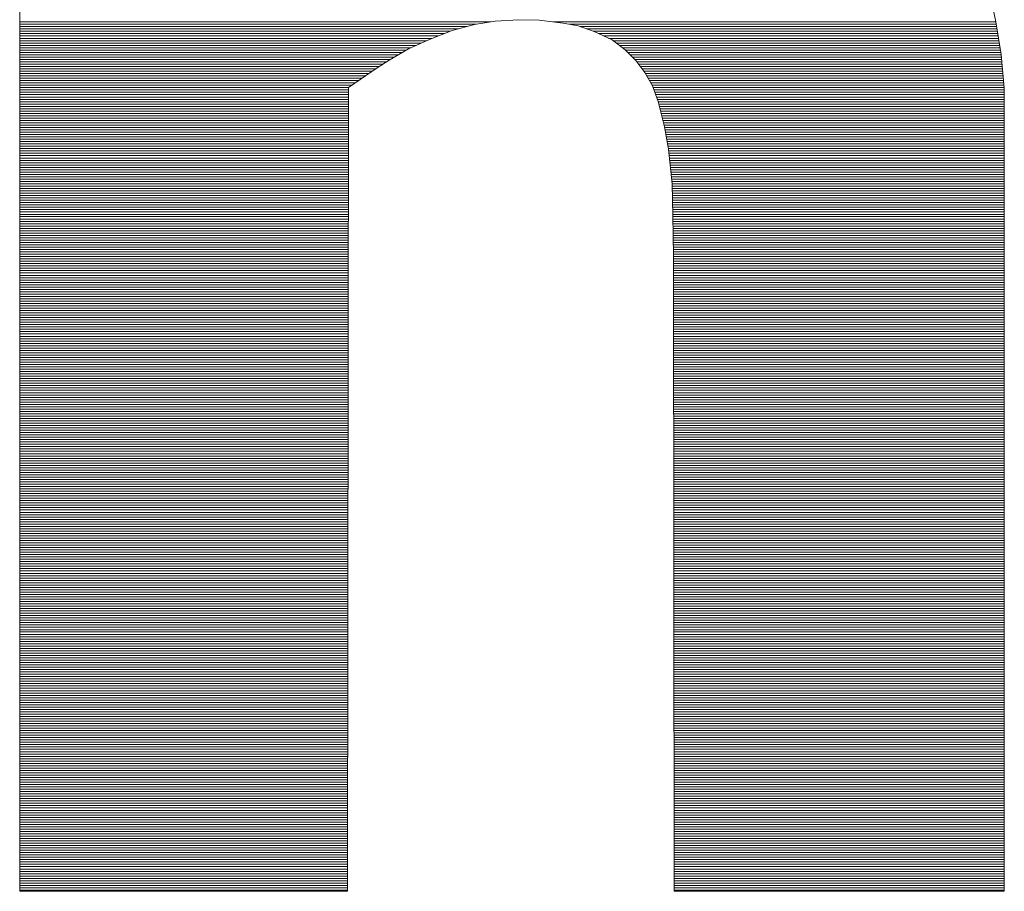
# Paper-space layout 'A3_1_100' of a CAD drawing. Extents: x -5 to 415, y -5 to 292.
# Tile 18 of 26: x 350.96 to 354.26, y 71.46 to 74.38. Entities that reach past the tile are written whole.
import ezdxf
from ezdxf.enums import TextEntityAlignment as Align

# ---------------------------------------------------------------- set-up
doc = ezdxf.new("R2010")
doc.units = 0
doc.layers.get('0').update_dxf_attribs({"lineweight": 0})
doc.layers.add('B_TXT_PLK_BLR', color=7, linetype='Continuous', lineweight=0)
doc.layers.add('B_TXT_PLK_GRD', color=7, linetype='Continuous', lineweight=0)
doc.styles.add('Arial', font='arial.ttf')

# ---------------------------------------------------------------- blocks, each defined once
blk = doc.blocks.new('LOGO_MAINOVA_S')
at = {"color": 170, "linetype": 'Continuous'}
for p, q in [((32.0722, 2.6326), (32.0722, 7.7035)), ((36.4081, 6.6445), (36.4354, 6.5186)), ((32.0722, 6.5176), (34.1778, 6.5176)), ((34.1977, 6.5207), (34.1054, 6.506)), ((34.3026, 6.527), (34.1977, 6.5207)), ((34.3948, 6.5249), (34.3026, 6.527)), ((34.5018, 6.5123), (34.3948, 6.5249)), ((34.4577, 6.5176), (36.4354, 6.5176)), ((36.4354, 6.5186), (36.4584, 6.3718)), ((32.0722, 6.5071), (34.1117, 6.5071)), ((32.0722, 6.4966), (34.0708, 6.4966)), ((32.0722, 6.4861), (34.032, 6.4861)), ((32.0722, 6.4756), (33.9964, 6.4756)), ((34.0048, 6.4788), (33.9062, 6.441)), ((34.1054, 6.506), (34.0048, 6.4788)), ((34.5689, 6.4998), (34.5018, 6.5123)), ((34.5301, 6.5071), (36.4375, 6.5071)), ((34.6402, 6.4746), (34.5689, 6.4998)), ((34.5783, 6.4966), (36.4385, 6.4966)), ((34.6077, 6.4861), (36.4406, 6.4861)), ((34.6371, 6.4756), (36.4417, 6.4756)), ((34.7199, 6.4368), (34.6402, 6.4746)), ((32.0722, 6.4651), (33.9691, 6.4651)), ((32.0722, 6.4547), (33.9418, 6.4547)), ((32.0722, 6.4442), (33.9146, 6.4442)), ((32.0722, 6.4337), (33.8905, 6.4337)), ((33.9062, 6.441), (33.8097, 6.397)), ((34.6601, 6.4651), (36.4438, 6.4651)), ((34.6821, 6.4547), (36.4459, 6.4547)), ((34.7042, 6.4442), (36.4469, 6.4442)), ((34.7786, 6.3928), (34.7199, 6.4368)), ((34.7241, 6.4337), (36.449, 6.4337)), ((32.0722, 6.4232), (33.8674, 6.4232)), ((32.0722, 6.4127), (33.8443, 6.4127)), ((32.0722, 6.4022), (33.8213, 6.4022)), ((32.0722, 6.3917), (33.8003, 6.3917)), ((33.8097, 6.397), (33.7237, 6.3467)), ((34.7377, 6.4232), (36.4501, 6.4232)), ((34.7524, 6.4127), (36.4522, 6.4127)), ((34.766, 6.4022), (36.4532, 6.4022)), ((34.8268, 6.3446), (34.7786, 6.3928)), ((34.7797, 6.3917), (36.4553, 6.3917)), ((32.0722, 6.3813), (33.7825, 6.3813)), ((32.0722, 6.3708), (33.7646, 6.3708)), ((32.0722, 6.3603), (33.7468, 6.3603)), ((32.0722, 6.3498), (33.729, 6.3498)), ((32.0722, 6.3393), (33.7122, 6.3393)), ((33.7237, 6.3467), (33.6703, 6.3131)), ((34.7901, 6.3813), (36.4574, 6.3813)), ((34.8006, 6.3708), (36.4584, 6.3708)), ((34.8111, 6.3603), (36.4595, 6.3603)), ((34.8216, 6.3498), (36.4605, 6.3498)), ((34.8667, 6.2921), (34.8268, 6.3446)), ((34.831, 6.3393), (36.4616, 6.3393)), ((36.4584, 6.3718), (36.4731, 6.2219)), ((32.0722, 6.3288), (33.6954, 6.3288)), ((32.0722, 6.3183), (33.6786, 6.3183)), ((32.0722, 6.3079), (33.6629, 6.3079)), ((32.0722, 6.2974), (33.6472, 6.2974)), ((33.6703, 6.3131), (33.5413, 6.225)), ((34.8384, 6.3288), (36.4626, 6.3288)), ((34.8468, 6.3183), (36.4637, 6.3183)), ((34.8552, 6.3079), (36.4647, 6.3079)), ((34.8625, 6.2974), (36.4658, 6.2974)), ((32.0722, 6.2869), (33.6315, 6.2869)), ((32.0722, 6.2764), (33.6168, 6.2764)), ((32.0722, 6.2659), (33.6011, 6.2659)), ((32.0722, 6.2554), (33.5853, 6.2554)), ((34.9002, 6.2313), (34.8667, 6.2921)), ((34.8698, 6.2869), (36.4668, 6.2869)), ((34.8751, 6.2764), (36.4679, 6.2764)), ((34.8814, 6.2659), (36.4689, 6.2659)), ((34.8866, 6.2554), (36.47, 6.2554)), ((32.0722, 6.2449), (33.5706, 6.2449)), ((32.0722, 6.2345), (33.5549, 6.2345)), ((32.0722, 6.224), (33.5413, 6.224)), ((32.0722, 6.2135), (33.5413, 6.2135)), ((33.5413, 6.225), (33.5381, 2.6326)), ((34.8929, 6.2449), (36.471, 6.2449)), ((34.8981, 6.2345), (36.4721, 6.2345)), ((34.9254, 6.1621), (34.9002, 6.2313)), ((34.9034, 6.224), (36.4731, 6.224)), ((34.9065, 6.2135), (36.4731, 6.2135)), ((36.4731, 6.2219), (36.4731, 2.6326)), ((32.0722, 6.203), (33.5413, 6.203)), ((32.0722, 6.1925), (33.5413, 6.1925)), ((32.0722, 6.182), (33.5413, 6.182)), ((32.0722, 6.1715), (33.5413, 6.1715)), ((34.9107, 6.203), (36.4731, 6.203)), ((34.9139, 6.1925), (36.4731, 6.1925)), ((34.9181, 6.182), (36.4731, 6.182)), ((34.9223, 6.1715), (36.4731, 6.1715)), ((34.9537, 6.0489), (34.9254, 6.1621)), ((32.0722, 6.1611), (33.5413, 6.1611)), ((32.0722, 6.1506), (33.5413, 6.1506)), ((32.0722, 6.1401), (33.5413, 6.1401)), ((32.0722, 6.1296), (33.5413, 6.1296)), ((32.0722, 6.1191), (33.5413, 6.1191)), ((34.9254, 6.1611), (36.4731, 6.1611)), ((34.9286, 6.1506), (36.4731, 6.1506)), ((34.9307, 6.1401), (36.4731, 6.1401)), ((34.9338, 6.1296), (36.4731, 6.1296)), ((34.9359, 6.1191), (36.4731, 6.1191)), ((32.0722, 6.1086), (33.5413, 6.1086)), ((32.0722, 6.0981), (33.5413, 6.0981)), ((32.0722, 6.0877), (33.5413, 6.0877)), ((32.0722, 6.0772), (33.5413, 6.0772)), ((34.939, 6.1086), (36.4731, 6.1086)), ((34.9411, 6.0981), (36.4731, 6.0981)), ((34.9443, 6.0877), (36.4731, 6.0877)), ((34.9464, 6.0772), (36.4731, 6.0772)), ((32.0722, 6.0667), (33.5413, 6.0667)), ((32.0722, 6.0562), (33.5413, 6.0562)), ((32.0722, 6.0457), (33.5413, 6.0457)), ((32.0722, 6.0352), (33.5413, 6.0352)), ((34.9495, 6.0667), (36.4731, 6.0667)), ((34.9516, 6.0562), (36.4731, 6.0562)), ((34.9726, 5.9482), (34.9537, 6.0489)), ((34.9548, 6.0457), (36.4731, 6.0457)), ((34.9558, 6.0352), (36.4731, 6.0352)), ((32.0722, 6.0247), (33.5413, 6.0247)), ((32.0722, 6.0143), (33.5413, 6.0143)), ((32.0722, 6.0038), (33.5413, 6.0038)), ((32.0722, 5.9933), (33.5413, 5.9933)), ((34.9579, 6.0247), (36.4731, 6.0247)), ((34.96, 6.0143), (36.4731, 6.0143)), ((34.9621, 6.0038), (36.4731, 6.0038)), ((34.9642, 5.9933), (36.4731, 5.9933)), ((32.0722, 5.9828), (33.5413, 5.9828)), ((32.0722, 5.9723), (33.5413, 5.9723)), ((32.0722, 5.9618), (33.5413, 5.9618)), ((32.0722, 5.9513), (33.5413, 5.9513)), ((34.9663, 5.9828), (36.4731, 5.9828)), ((34.9684, 5.9723), (36.4731, 5.9723)), ((34.9705, 5.9618), (36.4731, 5.9618)), ((34.9716, 5.9513), (36.4731, 5.9513)), ((34.9883, 5.7941), (34.9726, 5.9482)), ((32.0722, 5.9409), (33.5413, 5.9409)), ((32.0722, 5.9304), (33.5413, 5.9304)), ((32.0722, 5.9199), (33.5413, 5.9199)), ((32.0722, 5.9094), (33.5413, 5.9094)), ((32.0722, 5.8989), (33.5413, 5.8989)), ((34.9736, 5.9409), (36.4731, 5.9409)), ((34.9747, 5.9304), (36.4731, 5.9304)), ((34.9757, 5.9199), (36.4731, 5.9199)), ((34.9768, 5.9094), (36.4731, 5.9094)), ((34.9778, 5.8989), (36.4731, 5.8989)), ((32.0722, 5.8884), (33.5413, 5.8884)), ((32.0722, 5.8779), (33.5413, 5.8779)), ((32.0722, 5.8675), (33.5413, 5.8675)), ((32.0722, 5.857), (33.5413, 5.857)), ((34.9789, 5.8884), (36.4731, 5.8884)), ((34.9799, 5.8779), (36.4731, 5.8779)), ((34.981, 5.8675), (36.4731, 5.8675)), ((34.982, 5.857), (36.4731, 5.857)), ((32.0722, 5.8465), (33.5413, 5.8465)), ((32.0722, 5.836), (33.5413, 5.836)), ((32.0722, 5.8255), (33.5413, 5.8255)), ((32.0722, 5.815), (33.5413, 5.815)), ((34.9831, 5.8465), (36.4731, 5.8465)), ((34.9841, 5.836), (36.4731, 5.836)), ((34.9852, 5.8255), (36.4731, 5.8255)), ((34.9862, 5.815), (36.4731, 5.815)), ((32.0722, 5.8045), (33.5413, 5.8045)), ((32.0722, 5.7941), (33.5413, 5.7941)), ((32.0722, 5.7836), (33.5413, 5.7836)), ((32.0722, 5.7731), (33.5413, 5.7731)), ((34.9873, 5.8045), (36.4731, 5.8045)), ((34.9915, 5.6525), (34.9883, 5.7941)), ((34.9883, 5.7941), (36.4731, 5.7941)), ((34.9883, 5.7836), (36.4731, 5.7836)), ((34.9883, 5.7731), (36.4731, 5.7731)), ((32.0722, 5.7626), (33.5413, 5.7626)), ((32.0722, 5.7521), (33.5413, 5.7521)), ((32.0722, 5.7416), (33.5413, 5.7416)), ((32.0722, 5.7311), (33.5413, 5.7311)), ((34.9894, 5.7626), (36.4731, 5.7626)), ((34.9894, 5.7521), (36.4731, 5.7521)), ((34.9894, 5.7416), (36.4731, 5.7416)), ((34.9894, 5.7311), (36.4731, 5.7311)), ((32.0722, 5.7207), (33.5413, 5.7207)), ((32.0722, 5.7102), (33.5413, 5.7102)), ((32.0722, 5.6997), (33.5413, 5.6997)), ((32.0722, 5.6892), (33.5413, 5.6892)), ((32.0722, 5.6787), (33.5413, 5.6787)), ((34.9904, 5.7207), (36.4731, 5.7207)), ((34.9904, 5.7102), (36.4731, 5.7102)), ((34.9904, 5.6997), (36.4731, 5.6997)), ((34.9904, 5.6892), (36.4731, 5.6892)), ((34.9904, 5.6787), (36.4731, 5.6787)), ((32.0722, 5.6682), (33.5413, 5.6682)), ((32.0722, 5.6577), (33.5413, 5.6577)), ((32.0722, 5.6473), (33.5413, 5.6473)), ((32.0722, 5.6368), (33.5413, 5.6368)), ((34.9915, 5.6682), (36.4731, 5.6682)), ((34.9915, 5.6577), (36.4731, 5.6577)), ((34.9946, 5.4732), (34.9915, 5.6525)), ((34.9915, 5.6473), (36.4731, 5.6473)), ((34.9915, 5.6368), (36.4731, 5.6368)), ((32.0722, 5.6263), (33.5413, 5.6263)), ((32.0722, 5.6158), (33.5402, 5.6158)), ((32.0722, 5.6053), (33.5402, 5.6053)), ((32.0722, 5.5948), (33.5402, 5.5948)), ((34.9915, 5.6263), (36.4731, 5.6263)), ((34.9925, 5.6158), (36.4731, 5.6158)), ((34.9925, 5.6053), (36.4731, 5.6053)), ((34.9925, 5.5948), (36.4731, 5.5948)), ((32.0722, 5.5843), (33.5402, 5.5843)), ((32.0722, 5.5739), (33.5402, 5.5739)), ((32.0722, 5.5634), (33.5402, 5.5634)), ((32.0722, 5.5529), (33.5402, 5.5529)), ((34.9925, 5.5843), (36.4731, 5.5843)), ((34.9925, 5.5739), (36.4731, 5.5739)), ((34.9925, 5.5634), (36.4731, 5.5634)), ((34.9936, 5.5529), (36.4731, 5.5529)), ((32.0722, 5.5424), (33.5402, 5.5424)), ((32.0722, 5.5319), (33.5402, 5.5319)), ((32.0722, 5.5214), (33.5402, 5.5214)), ((32.0722, 5.5109), (33.5402, 5.5109)), ((34.9936, 5.5424), (36.4731, 5.5424)), ((34.9936, 5.5319), (36.4731, 5.5319)), ((34.9936, 5.5214), (36.4731, 5.5214)), ((34.9936, 5.5109), (36.4731, 5.5109)), ((32.0722, 5.5005), (33.5402, 5.5005)), ((32.0722, 5.49), (33.5402, 5.49)), ((32.0722, 5.4795), (33.5402, 5.4795)), ((32.0722, 5.469), (33.5402, 5.469)), ((32.0722, 5.4585), (33.5402, 5.4585)), ((34.9946, 5.5005), (36.4731, 5.5005)), ((34.9946, 5.49), (36.4731, 5.49)), ((34.9946, 5.4795), (36.4731, 5.4795)), ((34.9978, 2.6326), (34.9946, 5.4732)), ((34.9946, 5.469), (36.4731, 5.469)), ((34.9946, 5.4585), (36.4731, 5.4585)), ((32.0722, 5.448), (33.5402, 5.448)), ((32.0722, 5.4375), (33.5402, 5.4375)), ((32.0722, 5.427), (33.5402, 5.427)), ((32.0722, 5.4166), (33.5402, 5.4166)), ((34.9946, 5.448), (36.4731, 5.448)), ((34.9946, 5.4375), (36.4731, 5.4375)), ((34.9946, 5.427), (36.4731, 5.427)), ((34.9946, 5.4166), (36.4731, 5.4166)), ((32.0722, 5.4061), (33.5402, 5.4061)), ((32.0722, 5.3956), (33.5402, 5.3956)), ((32.0722, 5.3851), (33.5402, 5.3851)), ((32.0722, 5.3746), (33.5402, 5.3746)), ((34.9946, 5.4061), (36.4731, 5.4061)), ((34.9946, 5.3956), (36.4731, 5.3956)), ((34.9946, 5.3851), (36.4731, 5.3851)), ((34.9946, 5.3746), (36.4731, 5.3746)), ((32.0722, 5.3641), (33.5402, 5.3641)), ((32.0722, 5.3536), (33.5402, 5.3536)), ((32.0722, 5.3432), (33.5402, 5.3432)), ((32.0722, 5.3327), (33.5402, 5.3327)), ((34.9946, 5.3641), (36.4731, 5.3641)), ((34.9946, 5.3536), (36.4731, 5.3536)), ((34.9946, 5.3432), (36.4731, 5.3432)), ((34.9946, 5.3327), (36.4731, 5.3327)), ((32.0722, 5.3222), (33.5402, 5.3222)), ((32.0722, 5.3117), (33.5402, 5.3117)), ((32.0722, 5.3012), (33.5402, 5.3012)), ((32.0722, 5.2907), (33.5402, 5.2907)), ((34.9946, 5.3222), (36.4731, 5.3222)), ((34.9946, 5.3117), (36.4731, 5.3117)), ((34.9946, 5.3012), (36.4731, 5.3012)), ((34.9946, 5.2907), (36.4731, 5.2907)), ((32.0722, 5.2802), (33.5402, 5.2802)), ((32.0722, 5.2698), (33.5402, 5.2698)), ((32.0722, 5.2593), (33.5402, 5.2593)), ((32.0722, 5.2488), (33.5402, 5.2488)), ((32.0722, 5.2383), (33.5402, 5.2383)), ((34.9946, 5.2802), (36.4731, 5.2802)), ((34.9946, 5.2698), (36.4731, 5.2698)), ((34.9946, 5.2593), (36.4731, 5.2593)), ((34.9946, 5.2488), (36.4731, 5.2488)), ((34.9946, 5.2383), (36.4731, 5.2383)), ((32.0722, 5.2278), (33.5402, 5.2278)), ((32.0722, 5.2173), (33.5402, 5.2173)), ((32.0722, 5.2068), (33.5402, 5.2068)), ((32.0722, 5.1964), (33.5402, 5.1964)), ((34.9946, 5.2278), (36.4731, 5.2278)), ((34.9946, 5.2173), (36.4731, 5.2173)), ((34.9946, 5.2068), (36.4731, 5.2068)), ((34.9946, 5.1964), (36.4731, 5.1964)), ((32.0722, 5.1859), (33.5402, 5.1859)), ((32.0722, 5.1754), (33.5402, 5.1754)), ((32.0722, 5.1649), (33.5402, 5.1649)), ((32.0722, 5.1544), (33.5402, 5.1544)), ((34.9946, 5.1859), (36.4731, 5.1859)), ((34.9946, 5.1754), (36.4731, 5.1754)), ((34.9946, 5.1649), (36.4731, 5.1649)), ((34.9946, 5.1544), (36.4731, 5.1544)), ((32.0722, 5.1439), (33.5402, 5.1439)), ((32.0722, 5.1334), (33.5402, 5.1334)), ((32.0722, 5.123), (33.5402, 5.123)), ((32.0722, 5.1125), (33.5402, 5.1125)), ((34.9946, 5.1439), (36.4731, 5.1439)), ((34.9946, 5.1334), (36.4731, 5.1334)), ((34.9946, 5.123), (36.4731, 5.123)), ((34.9946, 5.1125), (36.4731, 5.1125)), ((32.0722, 5.102), (33.5402, 5.102)), ((32.0722, 5.0915), (33.5402, 5.0915)), ((32.0722, 5.081), (33.5402, 5.081)), ((32.0722, 5.0705), (33.5402, 5.0705)), ((34.9946, 5.102), (36.4731, 5.102)), ((34.9946, 5.0915), (36.4731, 5.0915)), ((34.9946, 5.081), (36.4731, 5.081)), ((34.9946, 5.0705), (36.4731, 5.0705)), ((32.0722, 5.06), (33.5402, 5.06)), ((32.0722, 5.0496), (33.5402, 5.0496)), ((32.0722, 5.0391), (33.5402, 5.0391)), ((32.0722, 5.0286), (33.5402, 5.0286)), ((32.0722, 5.0181), (33.5402, 5.0181)), ((34.9946, 5.06), (36.4731, 5.06)), ((34.9946, 5.0496), (36.4731, 5.0496)), ((34.9946, 5.0391), (36.4731, 5.0391)), ((34.9946, 5.0286), (36.4731, 5.0286)), ((34.9946, 5.0181), (36.4731, 5.0181)), ((32.0722, 5.0076), (33.5402, 5.0076)), ((32.0722, 4.9971), (33.5402, 4.9971)), ((32.0722, 4.9866), (33.5402, 4.9866)), ((32.0722, 4.9762), (33.5402, 4.9762)), ((34.9946, 5.0076), (36.4731, 5.0076)), ((34.9957, 4.9971), (36.4731, 4.9971)), ((34.9957, 4.9866), (36.4731, 4.9866)), ((34.9957, 4.9762), (36.4731, 4.9762)), ((32.0722, 4.9657), (33.5402, 4.9657)), ((32.0722, 4.9552), (33.5402, 4.9552)), ((32.0722, 4.9447), (33.5402, 4.9447)), ((32.0722, 4.9342), (33.5402, 4.9342)), ((34.9957, 4.9657), (36.4731, 4.9657)), ((34.9957, 4.9552), (36.4731, 4.9552)), ((34.9957, 4.9447), (36.4731, 4.9447)), ((34.9957, 4.9342), (36.4731, 4.9342)), ((32.0722, 4.9237), (33.5402, 4.9237)), ((32.0722, 4.9132), (33.5402, 4.9132)), ((32.0722, 4.9028), (33.5402, 4.9028)), ((32.0722, 4.8923), (33.5402, 4.8923)), ((34.9957, 4.9237), (36.4731, 4.9237)), ((34.9957, 4.9132), (36.4731, 4.9132)), ((34.9957, 4.9028), (36.4731, 4.9028)), ((34.9957, 4.8923), (36.4731, 4.8923)), ((32.0722, 4.8818), (33.5402, 4.8818)), ((32.0722, 4.8713), (33.5402, 4.8713)), ((32.0722, 4.8608), (33.5402, 4.8608)), ((32.0722, 4.8503), (33.5402, 4.8503)), ((34.9957, 4.8818), (36.4731, 4.8818)), ((34.9957, 4.8713), (36.4731, 4.8713)), ((34.9957, 4.8608), (36.4731, 4.8608)), ((34.9957, 4.8503), (36.4731, 4.8503)), ((32.0722, 4.8398), (33.5402, 4.8398)), ((32.0722, 4.8294), (33.5402, 4.8294)), ((32.0722, 4.8189), (33.5402, 4.8189)), ((32.0722, 4.8084), (33.5402, 4.8084)), ((32.0722, 4.7979), (33.5402, 4.7979)), ((34.9957, 4.8398), (36.4731, 4.8398)), ((34.9957, 4.8294), (36.4731, 4.8294)), ((34.9957, 4.8189), (36.4731, 4.8189)), ((34.9957, 4.8084), (36.4731, 4.8084)), ((34.9957, 4.7979), (36.4731, 4.7979)), ((32.0722, 4.7874), (33.5402, 4.7874)), ((32.0722, 4.7769), (33.5402, 4.7769)), ((32.0722, 4.7664), (33.5402, 4.7664)), ((32.0722, 4.756), (33.5402, 4.756)), ((34.9957, 4.7874), (36.4731, 4.7874)), ((34.9957, 4.7769), (36.4731, 4.7769)), ((34.9957, 4.7664), (36.4731, 4.7664)), ((34.9957, 4.756), (36.4731, 4.756)), ((32.0722, 4.7455), (33.5402, 4.7455)), ((32.0722, 4.735), (33.5402, 4.735)), ((32.0722, 4.7245), (33.5402, 4.7245)), ((32.0722, 4.714), (33.5402, 4.714)), ((34.9957, 4.7455), (36.4731, 4.7455)), ((34.9957, 4.735), (36.4731, 4.735)), ((34.9957, 4.7245), (36.4731, 4.7245)), ((34.9957, 4.714), (36.4731, 4.714)), ((32.0722, 4.7035), (33.5402, 4.7035)), ((32.0722, 4.693), (33.5402, 4.693)), ((32.0722, 4.6826), (33.5402, 4.6826)), ((32.0722, 4.6721), (33.5402, 4.6721)), ((34.9957, 4.7035), (36.4731, 4.7035)), ((34.9957, 4.693), (36.4731, 4.693)), ((34.9957, 4.6826), (36.4731, 4.6826)), ((34.9957, 4.6721), (36.4731, 4.6721)), ((32.0722, 4.6616), (33.5402, 4.6616)), ((32.0722, 4.6511), (33.5402, 4.6511)), ((32.0722, 4.6406), (33.5402, 4.6406)), ((32.0722, 4.6301), (33.5402, 4.6301)), ((34.9957, 4.6616), (36.4731, 4.6616)), ((34.9957, 4.6511), (36.4731, 4.6511)), ((34.9957, 4.6406), (36.4731, 4.6406)), ((34.9957, 4.6301), (36.4731, 4.6301)), ((32.0722, 4.6196), (33.5402, 4.6196)), ((32.0722, 4.6092), (33.5402, 4.6092)), ((32.0722, 4.5987), (33.5402, 4.5987)), ((32.0722, 4.5882), (33.5402, 4.5882)), ((32.0722, 4.5777), (33.5402, 4.5777)), ((34.9957, 4.6196), (36.4731, 4.6196)), ((34.9957, 4.6092), (36.4731, 4.6092)), ((34.9957, 4.5987), (36.4731, 4.5987)), ((34.9957, 4.5882), (36.4731, 4.5882)), ((34.9957, 4.5777), (36.4731, 4.5777)), ((32.0722, 4.5672), (33.5402, 4.5672)), ((32.0722, 4.5567), (33.5402, 4.5567)), ((32.0722, 4.5462), (33.5402, 4.5462)), ((32.0722, 4.5358), (33.5402, 4.5358)), ((34.9957, 4.5672), (36.4731, 4.5672)), ((34.9957, 4.5567), (36.4731, 4.5567)), ((34.9957, 4.5462), (36.4731, 4.5462)), ((34.9957, 4.5358), (36.4731, 4.5358)), ((32.0722, 4.5253), (33.5402, 4.5253)), ((32.0722, 4.5148), (33.5402, 4.5148)), ((32.0722, 4.5043), (33.5402, 4.5043)), ((32.0722, 4.4938), (33.5402, 4.4938)), ((34.9957, 4.5253), (36.4731, 4.5253)), ((34.9957, 4.5148), (36.4731, 4.5148)), ((34.9957, 4.5043), (36.4731, 4.5043)), ((34.9957, 4.4938), (36.4731, 4.4938)), ((32.0722, 4.4833), (33.5402, 4.4833)), ((32.0722, 4.4728), (33.5402, 4.4728)), ((32.0722, 4.4624), (33.5402, 4.4624)), ((32.0722, 4.4519), (33.5402, 4.4519)), ((34.9957, 4.4833), (36.4731, 4.4833)), ((34.9957, 4.4728), (36.4731, 4.4728)), ((34.9957, 4.4624), (36.4731, 4.4624)), ((34.9957, 4.4519), (36.4731, 4.4519)), ((32.0722, 4.4414), (33.5402, 4.4414)), ((32.0722, 4.4309), (33.5402, 4.4309)), ((32.0722, 4.4204), (33.5392, 4.4204)), ((32.0722, 4.4099), (33.5392, 4.4099)), ((34.9957, 4.4414), (36.4731, 4.4414)), ((34.9957, 4.4309), (36.4731, 4.4309)), ((34.9957, 4.4204), (36.4731, 4.4204)), ((34.9957, 4.4099), (36.4731, 4.4099)), ((32.0722, 4.3994), (33.5392, 4.3994)), ((32.0722, 4.389), (33.5392, 4.389)), ((32.0722, 4.3785), (33.5392, 4.3785)), ((32.0722, 4.368), (33.5392, 4.368)), ((32.0722, 4.3575), (33.5392, 4.3575)), ((34.9957, 4.3994), (36.4731, 4.3994)), ((34.9957, 4.389), (36.4731, 4.389)), ((34.9957, 4.3785), (36.4731, 4.3785)), ((34.9957, 4.368), (36.4731, 4.368)), ((34.9957, 4.3575), (36.4731, 4.3575)), ((32.0722, 4.347), (33.5392, 4.347)), ((32.0722, 4.3365), (33.5392, 4.3365)), ((32.0722, 4.326), (33.5392, 4.326)), ((32.0722, 4.3156), (33.5392, 4.3156)), ((34.9957, 4.347), (36.4731, 4.347)), ((34.9957, 4.3365), (36.4731, 4.3365)), ((34.9957, 4.326), (36.4731, 4.326)), ((34.9957, 4.3156), (36.4731, 4.3156)), ((32.0722, 4.3051), (33.5392, 4.3051)), ((32.0722, 4.2946), (33.5392, 4.2946)), ((32.0722, 4.2841), (33.5392, 4.2841)), ((32.0722, 4.2736), (33.5392, 4.2736)), ((34.9957, 4.3051), (36.4731, 4.3051)), ((34.9957, 4.2946), (36.4731, 4.2946)), ((34.9957, 4.2841), (36.4731, 4.2841)), ((34.9957, 4.2736), (36.4731, 4.2736)), ((32.0722, 4.2631), (33.5392, 4.2631)), ((32.0722, 4.2526), (33.5392, 4.2526)), ((32.0722, 4.2421), (33.5392, 4.2421)), ((32.0722, 4.2317), (33.5392, 4.2317)), ((34.9957, 4.2631), (36.4731, 4.2631)), ((34.9957, 4.2526), (36.4731, 4.2526)), ((34.9957, 4.2421), (36.4731, 4.2421)), ((34.9957, 4.2317), (36.4731, 4.2317)), ((32.0722, 4.2212), (33.5392, 4.2212)), ((32.0722, 4.2107), (33.5392, 4.2107)), ((32.0722, 4.2002), (33.5392, 4.2002)), ((32.0722, 4.1897), (33.5392, 4.1897)), ((34.9957, 4.2212), (36.4731, 4.2212)), ((34.9957, 4.2107), (36.4731, 4.2107)), ((34.9957, 4.2002), (36.4731, 4.2002)), ((34.9957, 4.1897), (36.4731, 4.1897)), ((32.0722, 4.1792), (33.5392, 4.1792)), ((32.0722, 4.1687), (33.5392, 4.1687)), ((32.0722, 4.1583), (33.5392, 4.1583)), ((32.0722, 4.1478), (33.5392, 4.1478)), ((32.0722, 4.1373), (33.5392, 4.1373)), ((34.9957, 4.1792), (36.4731, 4.1792)), ((34.9957, 4.1687), (36.4731, 4.1687)), ((34.9957, 4.1583), (36.4731, 4.1583)), ((34.9957, 4.1478), (36.4731, 4.1478)), ((34.9957, 4.1373), (36.4731, 4.1373)), ((32.0722, 4.1268), (33.5392, 4.1268)), ((32.0722, 4.1163), (33.5392, 4.1163)), ((32.0722, 4.1058), (33.5392, 4.1058)), ((32.0722, 4.0953), (33.5392, 4.0953)), ((34.9957, 4.1268), (36.4731, 4.1268)), ((34.9957, 4.1163), (36.4731, 4.1163)), ((34.9957, 4.1058), (36.4731, 4.1058)), ((34.9957, 4.0953), (36.4731, 4.0953)), ((32.0722, 4.0849), (33.5392, 4.0849)), ((32.0722, 4.0744), (33.5392, 4.0744)), ((32.0722, 4.0639), (33.5392, 4.0639)), ((32.0722, 4.0534), (33.5392, 4.0534)), ((34.9957, 4.0849), (36.4731, 4.0849)), ((34.9957, 4.0744), (36.4731, 4.0744)), ((34.9957, 4.0639), (36.4731, 4.0639)), ((34.9957, 4.0534), (36.4731, 4.0534)), ((32.0722, 4.0429), (33.5392, 4.0429)), ((32.0722, 4.0324), (33.5392, 4.0324)), ((32.0722, 4.0219), (33.5392, 4.0219)), ((32.0722, 4.0115), (33.5392, 4.0115)), ((34.9967, 4.0429), (36.4731, 4.0429)), ((34.9967, 4.0324), (36.4731, 4.0324)), ((34.9967, 4.0219), (36.4731, 4.0219)), ((34.9967, 4.0115), (36.4731, 4.0115)), ((32.0722, 4.001), (33.5392, 4.001)), ((32.0722, 3.9905), (33.5392, 3.9905)), ((32.0722, 3.98), (33.5392, 3.98)), ((32.0722, 3.9695), (33.5392, 3.9695)), ((34.9967, 4.001), (36.4731, 4.001)), ((34.9967, 3.9905), (36.4731, 3.9905)), ((34.9967, 3.98), (36.4731, 3.98)), ((34.9967, 3.9695), (36.4731, 3.9695)), ((32.0722, 3.959), (33.5392, 3.959)), ((32.0722, 3.9485), (33.5392, 3.9485)), ((32.0722, 3.9381), (33.5392, 3.9381)), ((32.0722, 3.9276), (33.5392, 3.9276)), ((32.0722, 3.9171), (33.5392, 3.9171)), ((34.9967, 3.959), (36.4731, 3.959)), ((34.9967, 3.9485), (36.4731, 3.9485)), ((34.9967, 3.9381), (36.4731, 3.9381)), ((34.9967, 3.9276), (36.4731, 3.9276)), ((34.9967, 3.9171), (36.4731, 3.9171)), ((32.0722, 3.9066), (33.5392, 3.9066)), ((32.0722, 3.8961), (33.5392, 3.8961)), ((32.0722, 3.8856), (33.5392, 3.8856)), ((32.0722, 3.8751), (33.5392, 3.8751)), ((34.9967, 3.9066), (36.4731, 3.9066)), ((34.9967, 3.8961), (36.4731, 3.8961)), ((34.9967, 3.8856), (36.4731, 3.8856)), ((34.9967, 3.8751), (36.4731, 3.8751)), ((32.0722, 3.8647), (33.5392, 3.8647)), ((32.0722, 3.8542), (33.5392, 3.8542)), ((32.0722, 3.8437), (33.5392, 3.8437)), ((32.0722, 3.8332), (33.5392, 3.8332)), ((34.9967, 3.8647), (36.4731, 3.8647)), ((34.9967, 3.8542), (36.4731, 3.8542)), ((34.9967, 3.8437), (36.4731, 3.8437)), ((34.9967, 3.8332), (36.4731, 3.8332)), ((32.0722, 3.8227), (33.5392, 3.8227)), ((32.0722, 3.8122), (33.5392, 3.8122)), ((32.0722, 3.8017), (33.5392, 3.8017)), ((32.0722, 3.7913), (33.5392, 3.7913)), ((34.9967, 3.8227), (36.4731, 3.8227)), ((34.9967, 3.8122), (36.4731, 3.8122)), ((34.9967, 3.8017), (36.4731, 3.8017)), ((34.9967, 3.7913), (36.4731, 3.7913)), ((32.0722, 3.7808), (33.5392, 3.7808)), ((32.0722, 3.7703), (33.5392, 3.7703)), ((32.0722, 3.7598), (33.5392, 3.7598)), ((32.0722, 3.7493), (33.5392, 3.7493)), ((34.9967, 3.7808), (36.4731, 3.7808)), ((34.9967, 3.7703), (36.4731, 3.7703)), ((34.9967, 3.7598), (36.4731, 3.7598)), ((34.9967, 3.7493), (36.4731, 3.7493)), ((32.0722, 3.7388), (33.5392, 3.7388)), ((32.0722, 3.7283), (33.5392, 3.7283)), ((32.0722, 3.7179), (33.5392, 3.7179)), ((32.0722, 3.7074), (33.5392, 3.7074)), ((32.0722, 3.6969), (33.5392, 3.6969)), ((34.9967, 3.7388), (36.4731, 3.7388)), ((34.9967, 3.7283), (36.4731, 3.7283)), ((34.9967, 3.7179), (36.4731, 3.7179)), ((34.9967, 3.7074), (36.4731, 3.7074)), ((34.9967, 3.6969), (36.4731, 3.6969)), ((32.0722, 3.6864), (33.5392, 3.6864)), ((32.0722, 3.6759), (33.5392, 3.6759)), ((32.0722, 3.6654), (33.5392, 3.6654)), ((32.0722, 3.6549), (33.5392, 3.6549)), ((34.9967, 3.6864), (36.4731, 3.6864)), ((34.9967, 3.6759), (36.4731, 3.6759)), ((34.9967, 3.6654), (36.4731, 3.6654)), ((34.9967, 3.6549), (36.4731, 3.6549)), ((32.0722, 3.6445), (33.5392, 3.6445)), ((32.0722, 3.634), (33.5392, 3.634)), ((32.0722, 3.6235), (33.5392, 3.6235)), ((32.0722, 3.613), (33.5392, 3.613)), ((34.9967, 3.6445), (36.4731, 3.6445)), ((34.9967, 3.634), (36.4731, 3.634)), ((34.9967, 3.6235), (36.4731, 3.6235)), ((34.9967, 3.613), (36.4731, 3.613)), ((32.0722, 3.6025), (33.5392, 3.6025)), ((32.0722, 3.592), (33.5392, 3.592)), ((32.0722, 3.5815), (33.5392, 3.5815)), ((32.0722, 3.5711), (33.5392, 3.5711)), ((34.9967, 3.6025), (36.4731, 3.6025)), ((34.9967, 3.592), (36.4731, 3.592)), ((34.9967, 3.5815), (36.4731, 3.5815)), ((34.9967, 3.5711), (36.4731, 3.5711)), ((32.0722, 3.5606), (33.5392, 3.5606)), ((32.0722, 3.5501), (33.5392, 3.5501)), ((32.0722, 3.5396), (33.5392, 3.5396)), ((32.0722, 3.5291), (33.5392, 3.5291)), ((34.9967, 3.5606), (36.4731, 3.5606)), ((34.9967, 3.5501), (36.4731, 3.5501)), ((34.9967, 3.5396), (36.4731, 3.5396)), ((34.9967, 3.5291), (36.4731, 3.5291)), ((32.0722, 3.5186), (33.5392, 3.5186)), ((32.0722, 3.5081), (33.5392, 3.5081)), ((32.0722, 3.4977), (33.5392, 3.4977)), ((32.0722, 3.4872), (33.5392, 3.4872)), ((34.9967, 3.5186), (36.4731, 3.5186)), ((34.9967, 3.5081), (36.4731, 3.5081)), ((34.9967, 3.4977), (36.4731, 3.4977)), ((34.9967, 3.4872), (36.4731, 3.4872)), ((32.0722, 3.4767), (33.5392, 3.4767)), ((32.0722, 3.4662), (33.5392, 3.4662)), ((32.0722, 3.4557), (33.5392, 3.4557)), ((32.0722, 3.4452), (33.5392, 3.4452)), ((32.0722, 3.4347), (33.5392, 3.4347)), ((34.9967, 3.4767), (36.4731, 3.4767)), ((34.9967, 3.4662), (36.4731, 3.4662)), ((34.9967, 3.4557), (36.4731, 3.4557)), ((34.9967, 3.4452), (36.4731, 3.4452)), ((34.9967, 3.4347), (36.4731, 3.4347)), ((32.0722, 3.4243), (33.5392, 3.4243)), ((32.0722, 3.4138), (33.5392, 3.4138)), ((32.0722, 3.4033), (33.5392, 3.4033)), ((32.0722, 3.3928), (33.5392, 3.3928)), ((34.9967, 3.4243), (36.4731, 3.4243)), ((34.9967, 3.4138), (36.4731, 3.4138)), ((34.9967, 3.4033), (36.4731, 3.4033)), ((34.9967, 3.3928), (36.4731, 3.3928)), ((32.0722, 3.3823), (33.5392, 3.3823)), ((32.0722, 3.3718), (33.5392, 3.3718)), ((32.0722, 3.3613), (33.5392, 3.3613)), ((32.0722, 3.3509), (33.5392, 3.3509)), ((34.9967, 3.3823), (36.4731, 3.3823)), ((34.9967, 3.3718), (36.4731, 3.3718)), ((34.9967, 3.3613), (36.4731, 3.3613)), ((34.9967, 3.3509), (36.4731, 3.3509)), ((32.0722, 3.3404), (33.5392, 3.3404)), ((32.0722, 3.3299), (33.5392, 3.3299)), ((32.0722, 3.3194), (33.5392, 3.3194)), ((32.0722, 3.3089), (33.5392, 3.3089)), ((34.9967, 3.3404), (36.4731, 3.3404)), ((34.9967, 3.3299), (36.4731, 3.3299)), ((34.9967, 3.3194), (36.4731, 3.3194)), ((34.9967, 3.3089), (36.4731, 3.3089)), ((32.0722, 3.2984), (33.5392, 3.2984)), ((32.0722, 3.2879), (33.5392, 3.2879)), ((32.0722, 3.2775), (33.5392, 3.2775)), ((32.0722, 3.267), (33.5392, 3.267)), ((34.9967, 3.2984), (36.4731, 3.2984)), ((34.9967, 3.2879), (36.4731, 3.2879)), ((34.9967, 3.2775), (36.4731, 3.2775)), ((34.9967, 3.267), (36.4731, 3.267)), ((32.0722, 3.2565), (33.5392, 3.2565)), ((32.0722, 3.246), (33.5392, 3.246)), ((32.0722, 3.2355), (33.5392, 3.2355)), ((32.0722, 3.225), (33.5381, 3.225)), ((32.0722, 3.2145), (33.5381, 3.2145)), ((34.9967, 3.2565), (36.4731, 3.2565)), ((34.9967, 3.246), (36.4731, 3.246)), ((34.9967, 3.2355), (36.4731, 3.2355)), ((34.9967, 3.225), (36.4731, 3.225)), ((34.9967, 3.2145), (36.4731, 3.2145)), ((32.0722, 3.2041), (33.5381, 3.2041)), ((32.0722, 3.1936), (33.5381, 3.1936)), ((32.0722, 3.1831), (33.5381, 3.1831)), ((32.0722, 3.1726), (33.5381, 3.1726)), ((34.9967, 3.2041), (36.4731, 3.2041)), ((34.9967, 3.1936), (36.4731, 3.1936)), ((34.9967, 3.1831), (36.4731, 3.1831)), ((34.9967, 3.1726), (36.4731, 3.1726)), ((32.0722, 3.1621), (33.5381, 3.1621)), ((32.0722, 3.1516), (33.5381, 3.1516)), ((32.0722, 3.1411), (33.5381, 3.1411)), ((32.0722, 3.1306), (33.5381, 3.1306)), ((34.9967, 3.1621), (36.4731, 3.1621)), ((34.9967, 3.1516), (36.4731, 3.1516)), ((34.9967, 3.1411), (36.4731, 3.1411)), ((34.9967, 3.1306), (36.4731, 3.1306)), ((32.0722, 3.1202), (33.5381, 3.1202)), ((32.0722, 3.1097), (33.5381, 3.1097)), ((32.0722, 3.0992), (33.5381, 3.0992)), ((32.0722, 3.0887), (33.5381, 3.0887)), ((34.9967, 3.1202), (36.4731, 3.1202)), ((34.9967, 3.1097), (36.4731, 3.1097)), ((34.9978, 3.0992), (36.4731, 3.0992)), ((34.9978, 3.0887), (36.4731, 3.0887)), ((32.0722, 3.0782), (33.5381, 3.0782)), ((32.0722, 3.0677), (33.5381, 3.0677)), ((32.0722, 3.0572), (33.5381, 3.0572)), ((32.0722, 3.0468), (33.5381, 3.0468)), ((34.9978, 3.0782), (36.4731, 3.0782)), ((34.9978, 3.0677), (36.4731, 3.0677)), ((34.9978, 3.0572), (36.4731, 3.0572)), ((34.9978, 3.0468), (36.4731, 3.0468)), ((32.0722, 3.0363), (33.5381, 3.0363)), ((32.0722, 3.0258), (33.5381, 3.0258)), ((32.0722, 3.0153), (33.5381, 3.0153)), ((32.0722, 3.0048), (33.5381, 3.0048)), ((32.0722, 2.9943), (33.5381, 2.9943)), ((34.9978, 3.0363), (36.4731, 3.0363)), ((34.9978, 3.0258), (36.4731, 3.0258)), ((34.9978, 3.0153), (36.4731, 3.0153)), ((34.9978, 3.0048), (36.4731, 3.0048)), ((34.9978, 2.9943), (36.4731, 2.9943)), ((32.0722, 2.9838), (33.5381, 2.9838)), ((32.0722, 2.9734), (33.5381, 2.9734)), ((32.0722, 2.9629), (33.5381, 2.9629)), ((32.0722, 2.9524), (33.5381, 2.9524)), ((34.9978, 2.9838), (36.4731, 2.9838)), ((34.9978, 2.9734), (36.4731, 2.9734)), ((34.9978, 2.9629), (36.4731, 2.9629)), ((34.9978, 2.9524), (36.4731, 2.9524)), ((32.0722, 2.9419), (33.5381, 2.9419)), ((32.0722, 2.9314), (33.5381, 2.9314)), ((32.0722, 2.9209), (33.5381, 2.9209)), ((32.0722, 2.9104), (33.5381, 2.9104)), ((34.9978, 2.9419), (36.4731, 2.9419)), ((34.9978, 2.9314), (36.4731, 2.9314)), ((34.9978, 2.9209), (36.4731, 2.9209)), ((34.9978, 2.9104), (36.4731, 2.9104)), ((32.0722, 2.9), (33.5381, 2.9)), ((32.0722, 2.8895), (33.5381, 2.8895)), ((32.0722, 2.879), (33.5381, 2.879)), ((32.0722, 2.8685), (33.5381, 2.8685)), ((34.9978, 2.9), (36.4731, 2.9)), ((34.9978, 2.8895), (36.4731, 2.8895)), ((34.9978, 2.879), (36.4731, 2.879)), ((34.9978, 2.8685), (36.4731, 2.8685)), ((32.0722, 2.858), (33.5381, 2.858)), ((32.0722, 2.8475), (33.5381, 2.8475)), ((32.0722, 2.837), (33.5381, 2.837)), ((32.0722, 2.8266), (33.5381, 2.8266)), ((34.9978, 2.858), (36.4731, 2.858)), ((34.9978, 2.8475), (36.4731, 2.8475)), ((34.9978, 2.837), (36.4731, 2.837)), ((34.9978, 2.8266), (36.4731, 2.8266)), ((32.0722, 2.8161), (33.5381, 2.8161)), ((32.0722, 2.8056), (33.5381, 2.8056)), ((32.0722, 2.7951), (33.5381, 2.7951)), ((32.0722, 2.7846), (33.5381, 2.7846)), ((32.0722, 2.7741), (33.5381, 2.7741)), ((34.9978, 2.8161), (36.4731, 2.8161)), ((34.9978, 2.8056), (36.4731, 2.8056)), ((34.9978, 2.7951), (36.4731, 2.7951)), ((34.9978, 2.7846), (36.4731, 2.7846)), ((34.9978, 2.7741), (36.4731, 2.7741)), ((32.0722, 2.7636), (33.5381, 2.7636)), ((32.0722, 2.7532), (33.5381, 2.7532)), ((32.0722, 2.7427), (33.5381, 2.7427)), ((32.0722, 2.7322), (33.5381, 2.7322)), ((34.9978, 2.7636), (36.4731, 2.7636)), ((34.9978, 2.7532), (36.4731, 2.7532)), ((34.9978, 2.7427), (36.4731, 2.7427)), ((34.9978, 2.7322), (36.4731, 2.7322)), ((32.0722, 2.7217), (33.5381, 2.7217)), ((32.0722, 2.7112), (33.5381, 2.7112)), ((32.0722, 2.7007), (33.5381, 2.7007)), ((32.0722, 2.6902), (33.5381, 2.6902)), ((34.9978, 2.7217), (36.4731, 2.7217)), ((34.9978, 2.7112), (36.4731, 2.7112)), ((34.9978, 2.7007), (36.4731, 2.7007)), ((34.9978, 2.6902), (36.4731, 2.6902)), ((32.0722, 2.6798), (33.5381, 2.6798)), ((32.0722, 2.6693), (33.5381, 2.6693)), ((32.0722, 2.6588), (33.5381, 2.6588)), ((32.0722, 2.6483), (33.5381, 2.6483)), ((34.9978, 2.6798), (36.4731, 2.6798)), ((34.9978, 2.6693), (36.4731, 2.6693)), ((34.9978, 2.6588), (36.4731, 2.6588)), ((34.9978, 2.6483), (36.4731, 2.6483)), ((32.0722, 2.6378), (33.5381, 2.6378)), ((33.5381, 2.6326), (32.0722, 2.6326)), ((34.9978, 2.6378), (36.4731, 2.6378)), ((36.4731, 2.6326), (34.9978, 2.6326))]:
    blk.add_line(p, q, dxfattribs=at)
blk = doc.blocks.new('MN PLANSTEMPEL')
at = {"layer": 'B_TXT_PLK_GRD', "xscale": 1.125, "yscale": 1.125, "zscale": 1.125}
blk.add_blockref('LOGO_MAINOVA_S', (-124.4049, 104.1378), dxfattribs=at)
at = {"layer": 'B_TXT_PLK_BLR', "linetype": 'Continuous', "lineweight": 0, "style": 'Arial'}
for tag, p in [('PLANER1_001', (-133.8231, 93.3246)), ('PLANER2_001', (-133.7351, 88.5127)), ('PROJEKT1', (-133.7231, 62.8898)), ('BAUWERK1_001', (-134.2975, 48.8409)), ('PLANEBENE1_001', (-88.8749, 48.8405)), ('PHASE', (-43.6198, 48.8629)), ('PLANEBENE2_001', (-88.8749, 44.0234)), ('ZEICHNUNG', (-88.7338, 32.986)), ('FACHPLANER', (-133.6649, 32.9304)), ('PLANART', (-43.5577, 32.9413))]:
    blk.add_attdef(tag, p, '', height=3, dxfattribs=at)
for tag, p in [('FACHPLANER1', (-133.512, 82.1005)), ('FACHPLANER2', (-133.512, 77.2886)), ('PROJEKT2', (-133.512, 61.5698)), ('BAUWERK2', (-134.0745, 47.0628))]:
    blk.add_attdef(tag, text='', height=3, dxfattribs=at).set_placement(p, align=Align.TOP_LEFT)
for tag, p in [('FORMAT', (-124.2411, 23.6093)), ('MASSTAB', (-101.0902, 23.4946)), ('DATUM', (-22.1861, 23.4925)), ('ZÄHLUNG', (-11.1885, 15.0048)), ('STANDORT', (-123.7239, 14.6962)), ('GESAMTANLAGE', (-101.1791, 14.6962)), ('FELDRASTER', (-33.6885, 14.6962)), ('PLANEBENE', (-56.1885, 14.6962)), ('LPHASE', (-123.7239, 5.6962)), ('FACHPLANER', (-101.1791, 5.6962)), ('STATUS', (-33.6885, 5.6962)), ('INDEX', (-11.1885, 5.6962))]:
    blk.add_attdef(tag, text='', height=3, dxfattribs=at).set_placement(p, align=Align.MIDDLE)

psp = doc.layouts.new('A3_1_100')

# ---------------------------------------------------------------- block references
at = {"layer": 'B_TXT_PLK_BLR', "linetype": 'Continuous', "lineweight": 0, "xscale": 0.6666665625, "yscale": 0.6666665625, "zscale": 0.6666665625}
psp.add_blockref('MN PLANSTEMPEL', (409.8462, 0.0561), dxfattribs=at)

doc.saveas('drawing.dxf')
